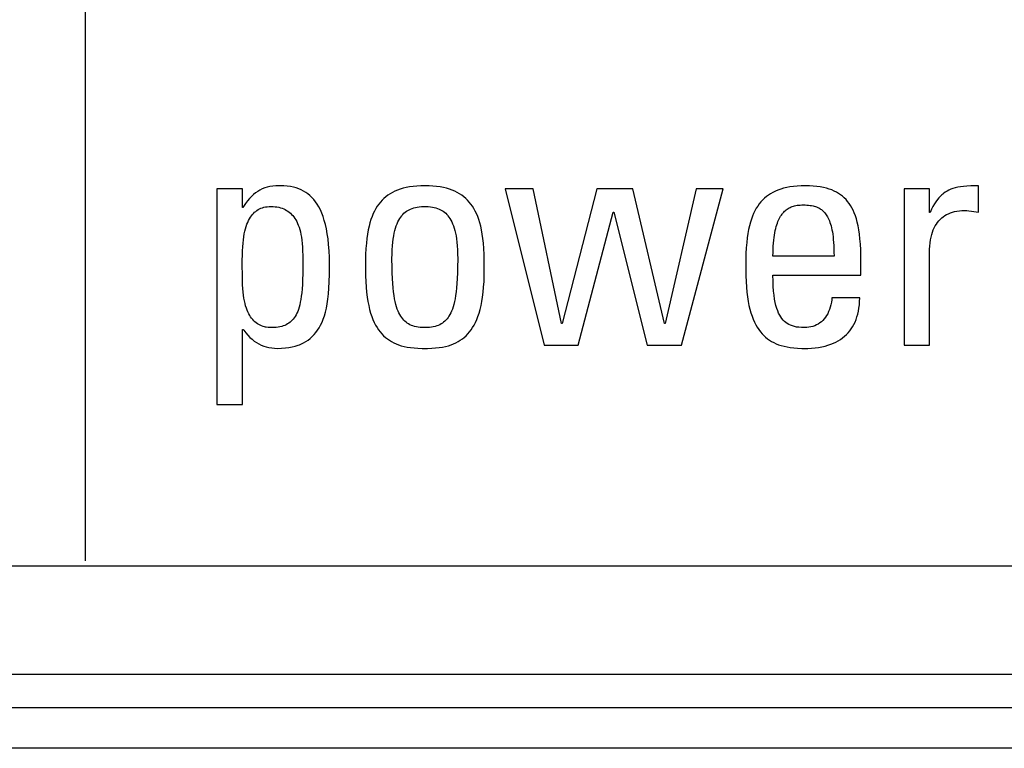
# Model space of a CAD drawing. Extents: x -837 to -216, y -123 to 601.
# Tile 7 of 136: x -574.63 to -567.35, y 153.55 to 158.94. Entities that reach past the tile are written whole.
import ezdxf

# ---------------------------------------------------------------- set-up
doc = ezdxf.new("R2010")
doc.units = 0
doc.header["$LTSCALE"] = 23.1
doc.layers.add('HEATSINK_AM_0', color=7, linetype='CONTINUOUS')

msp = doc.modelspace()

# ---------------------------------------------------------------- linework, layer by layer
at = {"layer": 'HEATSINK_AM_0', "color": 7}
for p, q in [((-574.1479, 154.9367), (-574.1479, 165.0159)), ((-572.8207, 157.6976), (-572.8387, 157.6905)), ((-572.8019, 157.7034), (-572.8207, 157.6976)), ((-572.7822, 157.7079), (-572.8019, 157.7034)), ((-572.7613, 157.7113), (-572.7822, 157.7079)), ((-572.7391, 157.7133), (-572.7613, 157.7113)), ((-572.7155, 157.714), (-572.7391, 157.7133)), ((-572.7078, 157.714), (-572.7155, 157.714)), ((-572.68, 157.713), (-572.7078, 157.714)), ((-572.6545, 157.7109), (-572.68, 157.713)), ((-572.6309, 157.7076), (-572.6545, 157.7109)), ((-572.6089, 157.7032), (-572.6309, 157.7076)), ((-572.5882, 157.6976), (-572.6089, 157.7032)), ((-572.5688, 157.691), (-572.5882, 157.6976)), ((-571.7959, 157.695), (-571.8175, 157.6886)), ((-571.773, 157.7006), (-571.7959, 157.695)), ((-571.7487, 157.7053), (-571.773, 157.7006)), ((-571.723, 157.709), (-571.7487, 157.7053)), ((-571.6956, 157.7117), (-571.723, 157.709)), ((-571.6665, 157.7134), (-571.6956, 157.7117)), ((-571.6356, 157.714), (-571.6665, 157.7134)), ((-571.6046, 157.7134), (-571.6356, 157.714)), ((-571.5756, 157.7117), (-571.6046, 157.7134)), ((-571.5482, 157.709), (-571.5756, 157.7117)), ((-571.5224, 157.7053), (-571.5482, 157.709)), ((-571.4981, 157.7006), (-571.5224, 157.7053)), ((-571.4752, 157.695), (-571.4981, 157.7006)), ((-571.4537, 157.6886), (-571.4752, 157.695)), ((-568.9803, 157.6952), (-569.0018, 157.6888)), ((-568.9575, 157.7007), (-568.9803, 157.6952)), ((-568.9333, 157.7054), (-568.9575, 157.7007)), ((-568.9076, 157.7091), (-568.9333, 157.7054)), ((-568.8804, 157.7118), (-568.9076, 157.7091)), ((-568.8514, 157.7134), (-568.8804, 157.7118)), ((-568.8207, 157.714), (-568.8514, 157.7134)), ((-568.7896, 157.7134), (-568.8207, 157.714)), ((-568.7608, 157.7118), (-568.7896, 157.7134)), ((-568.7339, 157.7092), (-568.7608, 157.7118)), ((-568.7089, 157.7056), (-568.7339, 157.7092)), ((-568.6855, 157.7011), (-568.7089, 157.7056)), ((-568.6637, 157.6958), (-568.6855, 157.7011)), ((-568.6433, 157.6897), (-568.6637, 157.6958)), ((-567.727, 157.6937), (-567.7425, 157.6881)), ((-567.7103, 157.6986), (-567.727, 157.6937)), ((-567.6922, 157.7029), (-567.7103, 157.6986)), ((-567.6722, 157.7064), (-567.6922, 157.7029)), ((-567.65, 157.7093), (-567.6722, 157.7064)), ((-567.6248, 157.7116), (-567.65, 157.7093)), ((-567.5957, 157.7131), (-567.6248, 157.7116)), ((-567.5606, 157.7139), (-567.5957, 157.7131)), ((-567.5389, 157.714), (-567.5606, 157.7139)), ((-567.5389, 157.519), (-567.5389, 157.714)), ((-572.9861, 157.691), (-573.1742, 157.691)), ((-573.1742, 157.691), (-573.1742, 156.0951)), ((-572.9861, 157.5535), (-572.9861, 157.691)), ((-572.9339, 157.6196), (-572.9485, 157.6021)), ((-572.9191, 157.6353), (-572.9339, 157.6196)), ((-572.9039, 157.6492), (-572.9191, 157.6353)), ((-572.8884, 157.6616), (-572.9039, 157.6492)), ((-572.8725, 157.6726), (-572.8884, 157.6616)), ((-572.8559, 157.6822), (-572.8725, 157.6726)), ((-572.8387, 157.6905), (-572.8559, 157.6822)), ((-572.5504, 157.6833), (-572.5688, 157.691)), ((-572.533, 157.6745), (-572.5504, 157.6833)), ((-572.5165, 157.6645), (-572.533, 157.6745)), ((-572.5007, 157.6533), (-572.5165, 157.6645)), ((-572.4856, 157.6409), (-572.5007, 157.6533)), ((-572.4713, 157.6272), (-572.4856, 157.6409)), ((-572.4575, 157.612), (-572.4713, 157.6272)), ((-571.938, 157.6203), (-571.9516, 157.6072)), ((-571.9236, 157.6325), (-571.938, 157.6203)), ((-571.9084, 157.6439), (-571.9236, 157.6325)), ((-571.8922, 157.6544), (-571.9084, 157.6439)), ((-571.8751, 157.6642), (-571.8922, 157.6544)), ((-571.857, 157.6731), (-571.8751, 157.6642)), ((-571.8378, 157.6813), (-571.857, 157.6731)), ((-571.8175, 157.6886), (-571.8378, 157.6813)), ((-571.4333, 157.6813), (-571.4537, 157.6886)), ((-571.4142, 157.6731), (-571.4333, 157.6813)), ((-571.396, 157.6642), (-571.4142, 157.6731)), ((-571.3789, 157.6544), (-571.396, 157.6642)), ((-571.3628, 157.6439), (-571.3789, 157.6544)), ((-571.3475, 157.6325), (-571.3628, 157.6439)), ((-571.3332, 157.6203), (-571.3475, 157.6325)), ((-571.3196, 157.6072), (-571.3332, 157.6203)), ((-570.8331, 157.691), (-571.0418, 157.691)), ((-571.0418, 157.691), (-570.7529, 156.533)), ((-570.6245, 156.6936), (-570.8331, 157.691)), ((-570.3631, 157.691), (-570.6199, 156.6936)), ((-570.0971, 157.691), (-570.3631, 157.691)), ((-569.8609, 156.6936), (-570.0971, 157.691)), ((-569.627, 157.691), (-569.8563, 156.6936)), ((-569.7371, 156.533), (-569.4275, 157.691)), ((-569.4275, 157.691), (-569.627, 157.691)), ((-569.1221, 157.6212), (-569.1357, 157.6083)), ((-569.1077, 157.6333), (-569.1221, 157.6212)), ((-569.0925, 157.6446), (-569.1077, 157.6333)), ((-569.0764, 157.655), (-569.0925, 157.6446)), ((-569.0593, 157.6647), (-569.0764, 157.655)), ((-569.0412, 157.6736), (-569.0593, 157.6647)), ((-569.0221, 157.6816), (-569.0412, 157.6736)), ((-569.0018, 157.6888), (-569.0221, 157.6816)), ((-568.6242, 157.6827), (-568.6433, 157.6897)), ((-568.6062, 157.675), (-568.6242, 157.6827)), ((-568.5894, 157.6665), (-568.6062, 157.675)), ((-568.5735, 157.6571), (-568.5894, 157.6665)), ((-568.5585, 157.647), (-568.5735, 157.6571)), ((-568.5513, 157.6416), (-568.5585, 157.647)), ((-568.5444, 157.636), (-568.5513, 157.6416)), ((-568.5311, 157.6242), (-568.5444, 157.636)), ((-568.5186, 157.6115), (-568.5311, 157.6242)), ((-567.9013, 157.691), (-568.0893, 157.691)), ((-568.0893, 157.691), (-568.0893, 156.533)), ((-567.9013, 157.5168), (-567.9013, 157.691)), ((-567.8315, 157.6246), (-567.8426, 157.6111)), ((-567.8201, 157.6368), (-567.8315, 157.6246)), ((-567.8084, 157.6478), (-567.8201, 157.6368)), ((-567.8024, 157.6529), (-567.8084, 157.6478)), ((-567.7963, 157.6577), (-567.8024, 157.6529)), ((-567.7838, 157.6666), (-567.7963, 157.6577)), ((-567.7708, 157.6746), (-567.7838, 157.6666)), ((-567.757, 157.6817), (-567.7708, 157.6746)), ((-567.7425, 157.6881), (-567.757, 157.6817)), ((-572.9815, 157.5535), (-572.9861, 157.5535)), ((-572.9773, 157.5604), (-572.9815, 157.5535)), ((-572.9629, 157.5824), (-572.9773, 157.5604)), ((-572.9485, 157.6021), (-572.9629, 157.5824)), ((-572.8588, 157.5425), (-572.8485, 157.5471)), ((-572.8485, 157.5471), (-572.8377, 157.551)), ((-572.8377, 157.551), (-572.8263, 157.5543)), ((-572.8263, 157.5543), (-572.8144, 157.5569)), ((-572.8144, 157.5569), (-572.8019, 157.5588)), ((-572.8019, 157.5588), (-572.7888, 157.5599)), ((-572.7888, 157.5599), (-572.7751, 157.5603)), ((-572.7751, 157.5603), (-572.7593, 157.5599)), ((-572.7593, 157.5599), (-572.7444, 157.5588)), ((-572.7444, 157.5588), (-572.7302, 157.5569)), ((-572.7302, 157.5569), (-572.7167, 157.5543)), ((-572.7167, 157.5543), (-572.7039, 157.5511)), ((-572.7039, 157.5511), (-572.6917, 157.5472)), ((-572.6917, 157.5472), (-572.6801, 157.5427)), ((-572.4444, 157.5954), (-572.4575, 157.612)), ((-572.432, 157.5771), (-572.4444, 157.5954)), ((-572.4201, 157.5572), (-572.432, 157.5771)), ((-572.409, 157.5354), (-572.4201, 157.5572)), ((-571.9878, 157.5623), (-571.9985, 157.5452)), ((-571.9765, 157.5782), (-571.9878, 157.5623)), ((-571.9644, 157.5932), (-571.9765, 157.5782)), ((-571.9516, 157.6072), (-571.9644, 157.5932)), ((-571.7413, 157.5418), (-571.7299, 157.5463)), ((-571.7299, 157.5463), (-571.7179, 157.5502)), ((-571.7179, 157.5502), (-571.705, 157.5535)), ((-571.705, 157.5535), (-571.6913, 157.5561)), ((-571.6913, 157.5561), (-571.6766, 157.5582)), ((-571.6766, 157.5582), (-571.6608, 157.5595)), ((-571.6608, 157.5595), (-571.6436, 157.5602)), ((-571.6436, 157.5602), (-571.6356, 157.5603)), ((-571.6356, 157.5603), (-571.6276, 157.5602)), ((-571.6276, 157.5602), (-571.6104, 157.5595)), ((-571.6104, 157.5595), (-571.5946, 157.5582)), ((-571.5946, 157.5582), (-571.5799, 157.5561)), ((-571.5799, 157.5561), (-571.5662, 157.5535)), ((-571.5662, 157.5535), (-571.5533, 157.5502)), ((-571.5533, 157.5502), (-571.5413, 157.5463)), ((-571.5413, 157.5463), (-571.5299, 157.5418)), ((-571.3068, 157.5932), (-571.3196, 157.6072)), ((-571.2947, 157.5782), (-571.3068, 157.5932)), ((-571.2833, 157.5623), (-571.2947, 157.5782)), ((-571.2726, 157.5452), (-571.2833, 157.5623)), ((-569.1826, 157.547), (-569.1927, 157.529)), ((-569.1719, 157.5639), (-569.1826, 157.547)), ((-569.1605, 157.5796), (-569.1719, 157.5639)), ((-569.1485, 157.5944), (-569.1605, 157.5796)), ((-569.1357, 157.6083), (-569.1485, 157.5944)), ((-568.954, 157.5415), (-568.947, 157.546)), ((-568.947, 157.546), (-568.9397, 157.5502)), ((-568.9397, 157.5502), (-568.9322, 157.554)), ((-568.9322, 157.554), (-568.9243, 157.5574)), ((-568.9243, 157.5574), (-568.9161, 157.5605)), ((-568.9161, 157.5605), (-568.9076, 157.5632)), ((-568.9076, 157.5632), (-568.8986, 157.5656)), ((-568.8986, 157.5656), (-568.8892, 157.5676)), ((-568.8892, 157.5676), (-568.8793, 157.5692)), ((-568.8793, 157.5692), (-568.8689, 157.5704)), ((-568.8689, 157.5704), (-568.8578, 157.5713)), ((-568.8578, 157.5713), (-568.8459, 157.5717)), ((-568.8459, 157.5717), (-568.839, 157.5718)), ((-568.839, 157.5718), (-568.8373, 157.5718)), ((-568.8373, 157.5718), (-568.8217, 157.5716)), ((-568.8217, 157.5716), (-568.8078, 157.5709)), ((-568.8078, 157.5709), (-568.7952, 157.57)), ((-568.7952, 157.57), (-568.7836, 157.5686)), ((-568.7836, 157.5686), (-568.7728, 157.567)), ((-568.7728, 157.567), (-568.7628, 157.565)), ((-568.7628, 157.565), (-568.7534, 157.5627)), ((-568.7534, 157.5627), (-568.7446, 157.56)), ((-568.7446, 157.56), (-568.7362, 157.5571)), ((-568.7362, 157.5571), (-568.7283, 157.5538)), ((-568.7283, 157.5538), (-568.7207, 157.5501)), ((-568.7207, 157.5501), (-568.7135, 157.5462)), ((-568.7135, 157.5462), (-568.7066, 157.5418)), ((-568.5068, 157.5978), (-568.5186, 157.6115)), ((-568.4956, 157.5831), (-568.5068, 157.5978)), ((-568.4852, 157.5673), (-568.4956, 157.5831)), ((-568.4753, 157.5504), (-568.4852, 157.5673)), ((-568.4661, 157.5321), (-568.4753, 157.5504)), ((-567.8751, 157.5608), (-567.8858, 157.5401)), ((-567.8643, 157.5794), (-567.8751, 157.5608)), ((-567.8535, 157.5961), (-567.8643, 157.5794)), ((-567.8426, 157.6111), (-567.8535, 157.5961)), ((-572.9337, 157.4689), (-572.9268, 157.4803)), ((-572.9268, 157.4803), (-572.9195, 157.4908)), ((-572.9195, 157.4908), (-572.9119, 157.5004)), ((-572.9119, 157.5004), (-572.904, 157.5092)), ((-572.904, 157.5092), (-572.8957, 157.5173)), ((-572.8957, 157.5173), (-572.8871, 157.5246)), ((-572.8871, 157.5246), (-572.8781, 157.5313)), ((-572.8781, 157.5313), (-572.8686, 157.5372)), ((-572.8686, 157.5372), (-572.8588, 157.5425)), ((-572.6801, 157.5427), (-572.6691, 157.5375)), ((-572.6691, 157.5375), (-572.6586, 157.5317)), ((-572.6586, 157.5317), (-572.6486, 157.5253)), ((-572.6486, 157.5253), (-572.6391, 157.5183)), ((-572.6391, 157.5183), (-572.63, 157.5106)), ((-572.63, 157.5106), (-572.6214, 157.5022)), ((-572.6214, 157.5022), (-572.6131, 157.4931)), ((-572.6131, 157.4931), (-572.6053, 157.4833)), ((-572.6053, 157.4833), (-572.5979, 157.4727)), ((-572.3985, 157.5117), (-572.409, 157.5354)), ((-572.3887, 157.4859), (-572.3985, 157.5117)), ((-572.3797, 157.4578), (-572.3887, 157.4859)), ((-572.0267, 157.4867), (-572.0347, 157.4644)), ((-572.018, 157.5076), (-572.0267, 157.4867)), ((-572.0086, 157.527), (-572.018, 157.5076)), ((-571.9985, 157.5452), (-572.0086, 157.527)), ((-571.8216, 157.4714), (-571.8143, 157.4823)), ((-571.8143, 157.4823), (-571.8066, 157.4924)), ((-571.8066, 157.4924), (-571.8026, 157.4971)), ((-571.8026, 157.4971), (-571.7985, 157.5016)), ((-571.7985, 157.5016), (-571.7901, 157.51)), ((-571.7901, 157.51), (-571.7813, 157.5177)), ((-571.7813, 157.5177), (-571.772, 157.5247)), ((-571.772, 157.5247), (-571.7623, 157.531)), ((-571.7623, 157.531), (-571.7521, 157.5367)), ((-571.7521, 157.5367), (-571.7413, 157.5418)), ((-571.5299, 157.5418), (-571.5191, 157.5368)), ((-571.5191, 157.5368), (-571.5089, 157.5311)), ((-571.5089, 157.5311), (-571.4992, 157.5247)), ((-571.4992, 157.5247), (-571.4899, 157.5177)), ((-571.4899, 157.5177), (-571.4811, 157.51)), ((-571.4811, 157.51), (-571.4727, 157.5016)), ((-571.4727, 157.5016), (-571.4686, 157.4971)), ((-571.4686, 157.4971), (-571.4646, 157.4924)), ((-571.4646, 157.4924), (-571.457, 157.4823)), ((-571.457, 157.4823), (-571.4497, 157.4714)), ((-571.2626, 157.527), (-571.2726, 157.5452)), ((-571.2532, 157.5075), (-571.2626, 157.527)), ((-571.2445, 157.4867), (-571.2532, 157.5075)), ((-571.2364, 157.4643), (-571.2445, 157.4867)), ((-570.5007, 156.533), (-570.2415, 157.519)), ((-570.2415, 157.519), (-570.237, 157.519)), ((-570.237, 157.519), (-569.9893, 156.533)), ((-569.2109, 157.4892), (-569.219, 157.4672)), ((-569.2021, 157.5098), (-569.2109, 157.4892)), ((-569.1927, 157.529), (-569.2021, 157.5098)), ((-569.0127, 157.4701), (-569.0077, 157.4797)), ((-569.0077, 157.4797), (-569.0025, 157.4887)), ((-569.0025, 157.4887), (-568.9971, 157.4971)), ((-568.9971, 157.4971), (-568.9915, 157.5049)), ((-568.9915, 157.5049), (-568.9887, 157.5086)), ((-568.9887, 157.5086), (-568.9858, 157.5122)), ((-568.9858, 157.5122), (-568.9798, 157.519)), ((-568.9798, 157.519), (-568.9737, 157.5253)), ((-568.9737, 157.5253), (-568.9673, 157.5311)), ((-568.9673, 157.5311), (-568.9608, 157.5365)), ((-568.9608, 157.5365), (-568.954, 157.5415)), ((-568.7066, 157.5418), (-568.6999, 157.5371)), ((-568.6999, 157.5371), (-568.6935, 157.532)), ((-568.6935, 157.532), (-568.6874, 157.5265)), ((-568.6874, 157.5265), (-568.6815, 157.5206)), ((-568.6815, 157.5206), (-568.6758, 157.5142)), ((-568.6758, 157.5142), (-568.6703, 157.5073)), ((-568.6703, 157.5073), (-568.665, 157.4999)), ((-568.665, 157.4999), (-568.6599, 157.4919)), ((-568.6599, 157.4919), (-568.655, 157.4834)), ((-568.655, 157.4834), (-568.6502, 157.4742)), ((-568.6502, 157.4742), (-568.6457, 157.4643)), ((-568.4575, 157.5124), (-568.4661, 157.5321)), ((-568.4495, 157.4912), (-568.4575, 157.5124)), ((-568.4421, 157.4682), (-568.4495, 157.4912)), ((-567.8967, 157.5168), (-567.9013, 157.5168)), ((-567.8858, 157.5401), (-567.8967, 157.5168)), ((-567.8214, 157.4654), (-567.8106, 157.4754)), ((-567.8106, 157.4754), (-567.7992, 157.4846)), ((-567.7992, 157.4846), (-567.7871, 157.4929)), ((-567.7871, 157.4929), (-567.7742, 157.5005)), ((-567.7742, 157.5005), (-567.7606, 157.5072)), ((-567.7606, 157.5072), (-567.7462, 157.5132)), ((-567.7462, 157.5132), (-567.7387, 157.5158)), ((-567.7387, 157.5158), (-567.7309, 157.5183)), ((-567.7309, 157.5183), (-567.7147, 157.5226)), ((-567.7147, 157.5226), (-567.6976, 157.526)), ((-567.6976, 157.526), (-567.6794, 157.5285)), ((-567.6794, 157.5285), (-567.6602, 157.53)), ((-567.6602, 157.53), (-567.6399, 157.5305)), ((-567.6399, 157.5305), (-567.625, 157.53)), ((-567.625, 157.53), (-567.6089, 157.5285)), ((-567.6089, 157.5285), (-567.5894, 157.5259)), ((-567.5894, 157.5259), (-567.5389, 157.519)), ((-572.9628, 157.3961), (-572.9577, 157.4131)), ((-572.9577, 157.4131), (-572.9523, 157.4287)), ((-572.9523, 157.4287), (-572.9464, 157.4432)), ((-572.9464, 157.4432), (-572.9402, 157.4566)), ((-572.9402, 157.4566), (-572.9337, 157.4689)), ((-572.5979, 157.4727), (-572.5908, 157.4613)), ((-572.5908, 157.4613), (-572.5842, 157.449)), ((-572.5842, 157.449), (-572.578, 157.4357)), ((-572.578, 157.4357), (-572.5721, 157.4215)), ((-572.5721, 157.4215), (-572.5667, 157.4062)), ((-572.5667, 157.4062), (-572.5617, 157.3897)), ((-572.3714, 157.4274), (-572.3797, 157.4578)), ((-572.3641, 157.3944), (-572.3714, 157.4274)), ((-572.0489, 157.4146), (-572.0549, 157.3868)), ((-572.0421, 157.4404), (-572.0489, 157.4146)), ((-572.0347, 157.4644), (-572.0421, 157.4404)), ((-571.8576, 157.383), (-571.8526, 157.4009)), ((-571.8526, 157.4009), (-571.8471, 157.4174)), ((-571.8471, 157.4174), (-571.8413, 157.4326)), ((-571.8413, 157.4326), (-571.8351, 157.4466)), ((-571.8351, 157.4466), (-571.8285, 157.4595)), ((-571.8285, 157.4595), (-571.8216, 157.4714)), ((-571.4497, 157.4714), (-571.4427, 157.4595)), ((-571.4427, 157.4595), (-571.4361, 157.4466)), ((-571.4361, 157.4466), (-571.4299, 157.4326)), ((-571.4299, 157.4326), (-571.4241, 157.4174)), ((-571.4241, 157.4174), (-571.4187, 157.4009)), ((-571.4187, 157.4009), (-571.4137, 157.383)), ((-571.229, 157.4404), (-571.2364, 157.4643)), ((-571.2223, 157.4146), (-571.229, 157.4404)), ((-571.2162, 157.3867), (-571.2223, 157.4146)), ((-569.2332, 157.4181), (-569.2393, 157.3908)), ((-569.2264, 157.4436), (-569.2332, 157.4181)), ((-569.219, 157.4672), (-569.2264, 157.4436)), ((-569.0384, 157.397), (-569.0347, 157.4113)), ((-569.0347, 157.4113), (-569.0307, 157.4246)), ((-569.0307, 157.4246), (-569.0265, 157.4371)), ((-569.0265, 157.4371), (-569.0221, 157.4489)), ((-569.0221, 157.4489), (-569.0175, 157.4598)), ((-569.0175, 157.4598), (-569.0127, 157.4701)), ((-568.6457, 157.4643), (-568.6414, 157.4538)), ((-568.6414, 157.4538), (-568.6372, 157.4424)), ((-568.6372, 157.4424), (-568.6333, 157.4302)), ((-568.6333, 157.4302), (-568.6296, 157.4171)), ((-568.6296, 157.4171), (-568.6261, 157.4031)), ((-568.6261, 157.4031), (-568.6228, 157.3881)), ((-568.4353, 157.4433), (-568.4421, 157.4682)), ((-568.4292, 157.4163), (-568.4353, 157.4433)), ((-568.4237, 157.387), (-568.4292, 157.4163)), ((-567.8726, 157.3866), (-567.8657, 157.4022)), ((-567.8657, 157.4022), (-567.8581, 157.4168)), ((-567.8581, 157.4168), (-567.8498, 157.4303)), ((-567.8498, 157.4303), (-567.841, 157.4429)), ((-567.841, 157.4429), (-567.8315, 157.4546)), ((-567.8315, 157.4546), (-567.8214, 157.4654)), ((-572.9786, 157.3139), (-572.9753, 157.3369)), ((-572.9753, 157.3369), (-572.9716, 157.3582)), ((-572.9716, 157.3582), (-572.9674, 157.3779)), ((-572.9674, 157.3779), (-572.9628, 157.3961)), ((-572.5617, 157.3897), (-572.5571, 157.3721)), ((-572.5571, 157.3721), (-572.553, 157.353)), ((-572.553, 157.353), (-572.5494, 157.3325)), ((-572.5494, 157.3325), (-572.5463, 157.3104)), ((-572.3576, 157.3586), (-572.3641, 157.3944)), ((-572.3521, 157.3199), (-572.3576, 157.3586)), ((-572.0602, 157.3567), (-572.0648, 157.324)), ((-572.0549, 157.3868), (-572.0602, 157.3567)), ((-571.8698, 157.3198), (-571.8662, 157.3426)), ((-571.8662, 157.3426), (-571.8621, 157.3636)), ((-571.8621, 157.3636), (-571.8576, 157.383)), ((-571.4137, 157.383), (-571.4091, 157.3636)), ((-571.4091, 157.3636), (-571.405, 157.3426)), ((-571.405, 157.3426), (-571.4014, 157.3199)), ((-571.2109, 157.3566), (-571.2162, 157.3867)), ((-571.2063, 157.3239), (-571.2109, 157.3566)), ((-569.2493, 157.329), (-569.2533, 157.294)), ((-569.2447, 157.3612), (-569.2493, 157.329)), ((-569.2393, 157.3908), (-569.2447, 157.3612)), ((-569.053, 157.3106), (-569.0507, 157.3301)), ((-569.0507, 157.3301), (-569.0481, 157.3484)), ((-569.0481, 157.3484), (-569.0451, 157.3657)), ((-569.0451, 157.3657), (-569.0419, 157.3818)), ((-569.0419, 157.3818), (-569.0384, 157.397)), ((-568.6228, 157.3881), (-568.6198, 157.3719)), ((-568.6198, 157.3719), (-568.6171, 157.3546)), ((-568.6171, 157.3546), (-568.6147, 157.336)), ((-568.6147, 157.336), (-568.6125, 157.3161)), ((-568.419, 157.3551), (-568.4237, 157.387)), ((-568.4151, 157.3201), (-568.419, 157.3551)), ((-567.8935, 157.3126), (-567.8894, 157.3329)), ((-567.8894, 157.3329), (-567.8845, 157.352)), ((-567.8845, 157.352), (-567.8789, 157.3699)), ((-567.8789, 157.3699), (-567.8726, 157.3866)), ((-572.985, 157.2322), (-572.9834, 157.2619)), ((-572.9834, 157.2619), (-572.9813, 157.2889)), ((-572.9813, 157.2889), (-572.9786, 157.3139)), ((-572.5463, 157.3104), (-572.5438, 157.2863)), ((-572.5438, 157.2863), (-572.5417, 157.2602)), ((-572.5417, 157.2602), (-572.5402, 157.2313)), ((-572.3477, 157.278), (-572.3521, 157.3199)), ((-572.3444, 157.2328), (-572.3477, 157.278)), ((-572.0686, 157.2883), (-572.0717, 157.249)), ((-572.0648, 157.324), (-572.0686, 157.2883)), ((-571.8771, 157.2398), (-571.8753, 157.2686)), ((-571.8753, 157.2686), (-571.8729, 157.2952)), ((-571.8729, 157.2952), (-571.8698, 157.3198)), ((-571.4014, 157.3199), (-571.3984, 157.2952)), ((-571.3984, 157.2952), (-571.3959, 157.2686)), ((-571.3959, 157.2686), (-571.3941, 157.2398)), ((-571.2025, 157.2882), (-571.2063, 157.3239)), ((-571.1995, 157.2489), (-571.2025, 157.2882)), ((-569.2564, 157.2555), (-569.2588, 157.2128)), ((-569.2533, 157.294), (-569.2564, 157.2555)), ((-569.0579, 157.2445), (-569.0566, 157.2679)), ((-569.0566, 157.2679), (-569.055, 157.2899)), ((-569.055, 157.2899), (-569.053, 157.3106)), ((-568.6125, 157.3161), (-568.6108, 157.2948)), ((-568.6108, 157.2948), (-568.6093, 157.272)), ((-568.6093, 157.272), (-568.6082, 157.2476)), ((-568.4119, 157.2818), (-568.4151, 157.3201)), ((-568.4096, 157.2396), (-568.4119, 157.2818)), ((-567.9007, 157.2436), (-567.8992, 157.268)), ((-567.8992, 157.268), (-567.8968, 157.2909)), ((-567.8968, 157.2909), (-567.8935, 157.3126)), ((-572.9865, 157.1622), (-572.9861, 157.1994)), ((-572.9861, 157.1994), (-572.985, 157.2322)), ((-572.5402, 157.2313), (-572.5393, 157.1989)), ((-572.5393, 157.1989), (-572.5389, 157.1606)), ((-572.3424, 157.184), (-572.3444, 157.2328)), ((-572.3417, 157.1315), (-572.3424, 157.184)), ((-572.0739, 157.2052), (-572.0753, 157.1556)), ((-572.0717, 157.249), (-572.0739, 157.2052)), ((-571.8787, 157.1751), (-571.8783, 157.2087)), ((-571.8783, 157.2087), (-571.8771, 157.2398)), ((-571.3941, 157.2398), (-571.3929, 157.2087)), ((-571.3929, 157.2087), (-571.3926, 157.1751)), ((-571.1972, 157.2052), (-571.1995, 157.2489)), ((-571.1959, 157.1556), (-571.1972, 157.2052)), ((-569.2588, 157.2128), (-569.2603, 157.1646)), ((-569.0592, 157.1934), (-569.0587, 157.2197)), ((-568.6074, 157.1934), (-569.0592, 157.1934)), ((-569.0587, 157.2197), (-569.0579, 157.2445)), ((-568.6082, 157.2476), (-568.6076, 157.2214)), ((-568.6076, 157.2214), (-568.6074, 157.1934)), ((-568.4082, 157.1928), (-568.4096, 157.2396)), ((-568.4079, 157.1499), (-568.4082, 157.1928)), ((-567.9013, 157.2179), (-567.9007, 157.2436)), ((-567.9013, 156.533), (-567.9013, 157.2179)), ((-572.9864, 157.1171), (-572.9865, 157.1622)), ((-572.9861, 157.0627), (-572.9864, 157.1171)), ((-572.5389, 157.1118), (-572.5394, 157.0618)), ((-572.5389, 157.1606), (-572.5389, 157.1118)), ((-572.3421, 157.0584), (-572.3417, 157.1278)), ((-572.3417, 157.1278), (-572.3417, 157.1315)), ((-572.0753, 157.1556), (-572.0758, 157.0975)), ((-571.8787, 157.1679), (-571.8787, 157.1751)), ((-571.8782, 157.1151), (-571.8787, 157.1679)), ((-571.8771, 157.0687), (-571.8782, 157.1151)), ((-571.393, 157.1153), (-571.3941, 157.0689)), ((-571.3926, 157.1682), (-571.393, 157.1153)), ((-571.3926, 157.1751), (-571.3926, 157.1682)), ((-571.1954, 157.0975), (-571.1959, 157.1556)), ((-569.2609, 157.1086), (-569.261, 157.0948)), ((-569.2603, 157.1646), (-569.2609, 157.1086)), ((-568.4079, 157.0513), (-568.4079, 157.1499)), ((-572.986, 157.0448), (-572.9861, 157.0627)), ((-572.9855, 157.0107), (-572.986, 157.0448)), ((-572.5394, 157.0618), (-572.5405, 157.0195)), ((-572.3434, 157.0031), (-572.3421, 157.0584)), ((-572.0758, 157.0975), (-572.0758, 157.0948)), ((-572.0758, 157.0948), (-572.0752, 157.0478)), ((-572.0752, 157.0478), (-572.0735, 157.0041)), ((-571.8754, 157.0277), (-571.8771, 157.0687)), ((-571.3941, 157.0689), (-571.3958, 157.0278)), ((-571.1976, 157.0041), (-571.1959, 157.0479)), ((-571.1959, 157.0479), (-571.1954, 157.0948)), ((-571.1954, 157.0948), (-571.1954, 157.0975)), ((-569.261, 157.0948), (-569.2604, 157.0481)), ((-569.2604, 157.0481), (-569.2587, 157.0045)), ((-569.0592, 157.0513), (-568.4079, 157.0513)), ((-569.0586, 157.0083), (-569.0592, 157.0513)), ((-572.9844, 156.9804), (-572.9855, 157.0107)), ((-572.9828, 156.9528), (-572.9844, 156.9804)), ((-572.5422, 156.9827), (-572.5443, 156.9503)), ((-572.5405, 157.0195), (-572.5422, 156.9827)), ((-572.3456, 156.9554), (-572.3434, 157.0031)), ((-572.0735, 157.0041), (-572.0708, 156.9633)), ((-572.0708, 156.9633), (-572.0672, 156.9253)), ((-571.8731, 156.991), (-571.8754, 157.0277)), ((-571.8704, 156.9582), (-571.8731, 156.991)), ((-571.3981, 156.9912), (-571.4008, 156.9583)), ((-571.3958, 157.0278), (-571.3981, 156.9912)), ((-571.2039, 156.9253), (-571.2003, 156.9633)), ((-571.2003, 156.9633), (-571.1976, 157.0041)), ((-569.2587, 157.0045), (-569.2561, 156.9639)), ((-569.2561, 156.9639), (-569.2525, 156.9261)), ((-569.057, 156.9695), (-569.0586, 157.0083)), ((-569.0545, 156.9346), (-569.057, 156.9695)), ((-572.9806, 156.9274), (-572.9828, 156.9528)), ((-572.9778, 156.9039), (-572.9806, 156.9274)), ((-572.9745, 156.882), (-572.9778, 156.9039)), ((-572.55, 156.8956), (-572.5535, 156.8723)), ((-572.547, 156.9214), (-572.55, 156.8956)), ((-572.5443, 156.9503), (-572.547, 156.9214)), ((-572.3531, 156.8749), (-572.3489, 156.9131)), ((-572.3489, 156.9131), (-572.3456, 156.9554)), ((-572.0672, 156.9253), (-572.0626, 156.8899)), ((-571.8672, 156.9287), (-571.8704, 156.9582)), ((-571.8635, 156.902), (-571.8672, 156.9287)), ((-571.8594, 156.8779), (-571.8635, 156.902)), ((-571.4077, 156.9021), (-571.4118, 156.878)), ((-571.404, 156.9288), (-571.4077, 156.9021)), ((-571.4008, 156.9583), (-571.404, 156.9288)), ((-571.2138, 156.857), (-571.2085, 156.8899)), ((-571.2085, 156.8899), (-571.2039, 156.9253)), ((-569.2525, 156.9261), (-569.248, 156.8909)), ((-569.248, 156.8909), (-569.2427, 156.8581)), ((-569.0512, 156.9032), (-569.0545, 156.9346)), ((-569.047, 156.8749), (-569.0512, 156.9032)), ((-572.9707, 156.8617), (-572.9745, 156.882)), ((-572.9664, 156.8427), (-572.9707, 156.8617)), ((-572.9617, 156.8251), (-572.9664, 156.8427)), ((-572.9565, 156.8088), (-572.9617, 156.8251)), ((-572.5618, 156.8321), (-572.5664, 156.8146)), ((-572.5575, 156.8512), (-572.5618, 156.8321)), ((-572.5535, 156.8723), (-572.5575, 156.8512)), ((-572.3642, 156.8082), (-572.3582, 156.8401)), ((-572.3582, 156.8401), (-572.3531, 156.8749)), ((-572.0626, 156.8899), (-572.0573, 156.857)), ((-572.0573, 156.857), (-572.0511, 156.8264)), ((-572.0511, 156.8264), (-572.0443, 156.7979)), ((-571.855, 156.856), (-571.8594, 156.8779)), ((-571.8502, 156.8361), (-571.855, 156.856)), ((-571.845, 156.818), (-571.8502, 156.8361)), ((-571.8395, 156.8014), (-571.845, 156.818)), ((-571.4262, 156.818), (-571.4317, 156.8015)), ((-571.421, 156.8361), (-571.4262, 156.818)), ((-571.4162, 156.8561), (-571.421, 156.8361)), ((-571.4118, 156.878), (-571.4162, 156.8561)), ((-571.2269, 156.798), (-571.22, 156.8264)), ((-571.22, 156.8264), (-571.2138, 156.857)), ((-569.2427, 156.8581), (-569.2366, 156.8276)), ((-569.2366, 156.8276), (-569.2298, 156.7992)), ((-569.0422, 156.8495), (-569.047, 156.8749)), ((-569.0368, 156.8266), (-569.0422, 156.8495)), ((-569.0308, 156.806), (-569.0368, 156.8266)), ((-568.6305, 156.8328), (-568.6351, 156.815)), ((-568.627, 156.8514), (-568.6305, 156.8328)), ((-568.6245, 156.8707), (-568.627, 156.8514)), ((-568.6235, 156.8839), (-568.6245, 156.8707)), ((-568.4171, 156.8839), (-568.6235, 156.8839)), ((-568.4228, 156.8083), (-568.4198, 156.8323)), ((-568.4198, 156.8323), (-568.4179, 156.8575)), ((-568.4179, 156.8575), (-568.4171, 156.8839)), ((-572.9509, 156.7936), (-572.9565, 156.8088)), ((-572.9449, 156.7795), (-572.9509, 156.7936)), ((-572.9386, 156.7664), (-572.9449, 156.7795)), ((-572.9318, 156.7543), (-572.9386, 156.7664)), ((-572.9247, 156.7431), (-572.9318, 156.7543)), ((-572.5951, 156.7473), (-572.6019, 156.737)), ((-572.5887, 156.7585), (-572.5951, 156.7473)), ((-572.5826, 156.7708), (-572.5887, 156.7585)), ((-572.5768, 156.7841), (-572.5826, 156.7708)), ((-572.5715, 156.7987), (-572.5768, 156.7841)), ((-572.5664, 156.8146), (-572.5715, 156.7987)), ((-572.3874, 156.7268), (-572.3788, 156.7518)), ((-572.3788, 156.7518), (-572.3711, 156.7789)), ((-572.3711, 156.7789), (-572.3642, 156.8082)), ((-572.0443, 156.7979), (-572.0367, 156.7715)), ((-572.0367, 156.7715), (-572.0285, 156.7469)), ((-572.0285, 156.7469), (-572.0196, 156.724)), ((-571.8337, 156.7863), (-571.8395, 156.8014)), ((-571.8275, 156.7725), (-571.8337, 156.7863)), ((-571.8211, 156.7599), (-571.8275, 156.7725)), ((-571.8143, 156.7484), (-571.8211, 156.7599)), ((-571.8071, 156.7378), (-571.8143, 156.7484)), ((-571.4569, 156.7484), (-571.4641, 156.7378)), ((-571.4501, 156.7599), (-571.4569, 156.7484)), ((-571.4437, 156.7726), (-571.4501, 156.7599)), ((-571.4375, 156.7864), (-571.4437, 156.7726)), ((-571.4317, 156.8015), (-571.4375, 156.7864)), ((-571.2515, 156.724), (-571.2427, 156.7469)), ((-571.2427, 156.7469), (-571.2344, 156.7715)), ((-571.2344, 156.7715), (-571.2269, 156.798)), ((-569.2298, 156.7992), (-569.2223, 156.7728)), ((-569.2223, 156.7728), (-569.2141, 156.7482)), ((-569.2141, 156.7482), (-569.2053, 156.7254)), ((-569.0242, 156.7875), (-569.0308, 156.806)), ((-569.0171, 156.7708), (-569.0242, 156.7875)), ((-569.0095, 156.7559), (-569.0171, 156.7708)), ((-569.0014, 156.7424), (-569.0095, 156.7559)), ((-568.6622, 156.753), (-568.671, 156.74)), ((-568.6542, 156.767), (-568.6622, 156.753)), ((-568.647, 156.782), (-568.6542, 156.767)), ((-568.6406, 156.798), (-568.647, 156.782)), ((-568.6351, 156.815), (-568.6406, 156.798)), ((-568.4375, 156.7433), (-568.4317, 156.7639)), ((-568.4317, 156.7639), (-568.4267, 156.7856)), ((-568.4267, 156.7856), (-568.4228, 156.8083)), ((-572.9173, 156.7328), (-572.9247, 156.7431)), ((-572.9095, 156.7233), (-572.9173, 156.7328)), ((-572.9013, 156.7146), (-572.9095, 156.7233)), ((-572.8928, 156.7066), (-572.9013, 156.7146)), ((-572.8839, 156.6993), (-572.8928, 156.7066)), ((-572.8746, 156.6927), (-572.8839, 156.6993)), ((-572.8648, 156.6868), (-572.8746, 156.6927)), ((-572.8547, 156.6815), (-572.8648, 156.6868)), ((-572.844, 156.6769), (-572.8547, 156.6815)), ((-572.8329, 156.673), (-572.844, 156.6769)), ((-572.8211, 156.6697), (-572.8329, 156.673)), ((-572.695, 156.6725), (-572.7077, 156.6694)), ((-572.6831, 156.6762), (-572.695, 156.6725)), ((-572.6719, 156.6805), (-572.6831, 156.6762)), ((-572.6613, 156.6853), (-572.6719, 156.6805)), ((-572.6513, 156.6908), (-572.6613, 156.6853)), ((-572.6465, 156.6938), (-572.6513, 156.6908)), ((-572.6419, 156.6969), (-572.6465, 156.6938)), ((-572.633, 156.7035), (-572.6419, 156.6969)), ((-572.6246, 156.7108), (-572.633, 156.7035)), ((-572.6166, 156.7188), (-572.6246, 156.7108)), ((-572.609, 156.7275), (-572.6166, 156.7188)), ((-572.6019, 156.737), (-572.609, 156.7275)), ((-572.4177, 156.6626), (-572.4068, 156.6824)), ((-572.4068, 156.6824), (-572.3967, 156.7037)), ((-572.3967, 156.7037), (-572.3874, 156.7268)), ((-572.0196, 156.724), (-572.0101, 156.7028)), ((-572.0101, 156.7028), (-572.0001, 156.6831)), ((-572.0001, 156.6831), (-571.9894, 156.6648)), ((-571.7996, 156.7281), (-571.8071, 156.7378)), ((-571.7918, 156.7192), (-571.7996, 156.7281)), ((-571.7835, 156.7111), (-571.7918, 156.7192)), ((-571.7748, 156.7037), (-571.7835, 156.7111)), ((-571.7656, 156.6969), (-571.7748, 156.7037)), ((-571.756, 156.6908), (-571.7656, 156.6969)), ((-571.7458, 156.6853), (-571.756, 156.6908)), ((-571.735, 156.6805), (-571.7458, 156.6853)), ((-571.7235, 156.6762), (-571.735, 156.6805)), ((-571.7113, 156.6725), (-571.7235, 156.6762)), ((-571.6982, 156.6694), (-571.7113, 156.6725)), ((-571.5599, 156.6725), (-571.5729, 156.6694)), ((-571.5477, 156.6762), (-571.5599, 156.6725)), ((-571.5362, 156.6805), (-571.5477, 156.6762)), ((-571.5254, 156.6853), (-571.5362, 156.6805)), ((-571.5152, 156.6908), (-571.5254, 156.6853)), ((-571.5055, 156.6969), (-571.5152, 156.6908)), ((-571.4964, 156.7037), (-571.5055, 156.6969)), ((-571.4877, 156.7111), (-571.4964, 156.7037)), ((-571.4794, 156.7192), (-571.4877, 156.7111)), ((-571.4716, 156.7281), (-571.4794, 156.7192)), ((-571.4641, 156.7378), (-571.4716, 156.7281)), ((-571.2817, 156.6648), (-571.271, 156.6831)), ((-571.271, 156.6831), (-571.261, 156.7028)), ((-571.261, 156.7028), (-571.2515, 156.724)), ((-570.6199, 156.6936), (-570.6245, 156.6936)), ((-569.8563, 156.6936), (-569.8609, 156.6936)), ((-569.2053, 156.7254), (-569.1959, 156.7042)), ((-569.1959, 156.7042), (-569.186, 156.6845)), ((-569.186, 156.6845), (-569.1754, 156.6662)), ((-568.9928, 156.7303), (-569.0014, 156.7424)), ((-568.9837, 156.7195), (-568.9928, 156.7303)), ((-568.974, 156.7097), (-568.9837, 156.7195)), ((-568.9637, 156.7011), (-568.974, 156.7097)), ((-568.9529, 156.6935), (-568.9637, 156.7011)), ((-568.9413, 156.6867), (-568.9529, 156.6935)), ((-568.9288, 156.6809), (-568.9413, 156.6867)), ((-568.9155, 156.6759), (-568.9288, 156.6809)), ((-568.901, 156.6717), (-568.9155, 156.6759)), ((-568.8852, 156.6683), (-568.901, 156.6717)), ((-568.7637, 156.6727), (-568.778, 156.6688)), ((-568.7499, 156.6776), (-568.7637, 156.6727)), ((-568.7368, 156.6835), (-568.7499, 156.6776)), ((-568.7243, 156.6904), (-568.7368, 156.6835)), ((-568.7124, 156.6983), (-568.7243, 156.6904)), ((-568.7011, 156.7072), (-568.7124, 156.6983)), ((-568.6905, 156.7171), (-568.7011, 156.7072)), ((-568.6804, 156.728), (-568.6905, 156.7171)), ((-568.671, 156.74), (-568.6804, 156.728)), ((-568.4699, 156.6708), (-568.4605, 156.6875)), ((-568.4605, 156.6875), (-568.452, 156.7052)), ((-568.452, 156.7052), (-568.4443, 156.7237)), ((-568.4443, 156.7237), (-568.4375, 156.7433)), ((-572.9861, 156.65), (-572.9792, 156.65)), ((-572.9861, 156.0951), (-572.9861, 156.65)), ((-572.9792, 156.65), (-572.9763, 156.6459)), ((-572.9763, 156.6459), (-572.9611, 156.6259)), ((-572.9611, 156.6259), (-572.9457, 156.6078)), ((-572.9457, 156.6078), (-572.93, 156.5916)), ((-572.8151, 156.6683), (-572.8211, 156.6697)), ((-572.8089, 156.6671), (-572.8151, 156.6683)), ((-572.796, 156.6652), (-572.8089, 156.6671)), ((-572.7825, 156.6641), (-572.796, 156.6652)), ((-572.7683, 156.6637), (-572.7825, 156.6641)), ((-572.7515, 156.6641), (-572.7683, 156.6637)), ((-572.7359, 156.6652), (-572.7515, 156.6641)), ((-572.7213, 156.667), (-572.7359, 156.6652)), ((-572.7077, 156.6694), (-572.7213, 156.667)), ((-572.469, 156.5971), (-572.455, 156.6116)), ((-572.455, 156.6116), (-572.4417, 156.6273)), ((-572.4417, 156.6273), (-572.4293, 156.6443)), ((-572.4293, 156.6443), (-572.4177, 156.6626)), ((-571.9894, 156.6648), (-571.9782, 156.6478)), ((-571.9782, 156.6478), (-571.9664, 156.632)), ((-571.9664, 156.632), (-571.954, 156.6175)), ((-571.954, 156.6175), (-571.941, 156.604)), ((-571.941, 156.604), (-571.9274, 156.5916)), ((-571.6843, 156.667), (-571.6982, 156.6694)), ((-571.6692, 156.6652), (-571.6843, 156.667)), ((-571.6531, 156.6641), (-571.6692, 156.6652)), ((-571.6356, 156.6637), (-571.6531, 156.6641)), ((-571.6181, 156.6641), (-571.6356, 156.6637)), ((-571.6019, 156.6652), (-571.6181, 156.6641)), ((-571.5869, 156.667), (-571.6019, 156.6652)), ((-571.5729, 156.6694), (-571.5869, 156.667)), ((-571.3437, 156.5916), (-571.3301, 156.604)), ((-571.3301, 156.604), (-571.3171, 156.6175)), ((-571.3171, 156.6175), (-571.3047, 156.6321)), ((-571.3047, 156.6321), (-571.2929, 156.6478)), ((-571.2929, 156.6478), (-571.2817, 156.6648)), ((-569.1754, 156.6662), (-569.1643, 156.6492)), ((-569.1643, 156.6492), (-569.1526, 156.6334)), ((-569.1526, 156.6334), (-569.1403, 156.6188)), ((-569.1403, 156.6188), (-569.1275, 156.6053)), ((-569.1275, 156.6053), (-569.114, 156.5929)), ((-568.8679, 156.6659), (-568.8852, 156.6683)), ((-568.8486, 156.6643), (-568.8679, 156.6659)), ((-568.8271, 156.6637), (-568.8486, 156.6643)), ((-568.8253, 156.6637), (-568.8271, 156.6637)), ((-568.8088, 156.6643), (-568.8253, 156.6637)), ((-568.7931, 156.666), (-568.8088, 156.6643)), ((-568.778, 156.6688), (-568.7931, 156.666)), ((-568.5443, 156.5879), (-568.5297, 156.5997)), ((-568.5297, 156.5997), (-568.516, 156.6123)), ((-568.516, 156.6123), (-568.5032, 156.6257)), ((-568.5032, 156.6257), (-568.4913, 156.6399)), ((-568.4913, 156.6399), (-568.4802, 156.6549)), ((-568.4802, 156.6549), (-568.475, 156.6627)), ((-568.475, 156.6627), (-568.4699, 156.6708)), ((-572.93, 156.5916), (-572.9141, 156.5772)), ((-572.9141, 156.5772), (-572.8979, 156.5643)), ((-572.8979, 156.5643), (-572.8813, 156.5529)), ((-572.8813, 156.5529), (-572.8642, 156.543)), ((-572.8642, 156.543), (-572.8465, 156.5343)), ((-572.8465, 156.5343), (-572.8282, 156.527)), ((-572.8282, 156.527), (-572.8092, 156.521)), ((-572.618, 156.5208), (-572.5952, 156.5265)), ((-572.5952, 156.5265), (-572.5738, 156.5334)), ((-572.5738, 156.5334), (-572.5635, 156.5372)), ((-572.5635, 156.5372), (-572.5536, 156.5413)), ((-572.5536, 156.5413), (-572.5346, 156.5504)), ((-572.5346, 156.5504), (-572.5167, 156.5605)), ((-572.5167, 156.5605), (-572.4998, 156.5716)), ((-572.4998, 156.5716), (-572.484, 156.5838)), ((-572.484, 156.5838), (-572.469, 156.5971)), ((-571.9274, 156.5916), (-571.9131, 156.5802)), ((-571.9131, 156.5802), (-571.8981, 156.5697)), ((-571.8981, 156.5697), (-571.8823, 156.5601)), ((-571.8823, 156.5601), (-571.8657, 156.5513)), ((-571.8657, 156.5513), (-571.8481, 156.5434)), ((-571.8481, 156.5434), (-571.8295, 156.5363)), ((-571.8295, 156.5363), (-571.8097, 156.5301)), ((-571.8097, 156.5301), (-571.7886, 156.5246)), ((-571.4825, 156.5246), (-571.4615, 156.5301)), ((-571.4615, 156.5301), (-571.4417, 156.5363)), ((-571.4417, 156.5363), (-571.4231, 156.5434)), ((-571.4231, 156.5434), (-571.4055, 156.5513)), ((-571.4055, 156.5513), (-571.3888, 156.5601)), ((-571.3888, 156.5601), (-571.373, 156.5697)), ((-571.373, 156.5697), (-571.358, 156.5802)), ((-571.358, 156.5802), (-571.3437, 156.5916)), ((-570.7529, 156.533), (-570.5007, 156.533)), ((-569.9893, 156.533), (-569.7371, 156.533)), ((-569.114, 156.5929), (-569.0998, 156.5814)), ((-569.0998, 156.5814), (-569.085, 156.5709)), ((-569.085, 156.5709), (-569.0694, 156.5612)), ((-569.0694, 156.5612), (-569.0529, 156.5524)), ((-569.0529, 156.5524), (-569.0355, 156.5444)), ((-569.0355, 156.5444), (-569.0172, 156.5373)), ((-569.0172, 156.5373), (-568.9976, 156.5309)), ((-568.9976, 156.5309), (-568.9769, 156.5254)), ((-568.6968, 156.5219), (-568.6739, 156.5272)), ((-568.6739, 156.5272), (-568.6522, 156.5334)), ((-568.6522, 156.5334), (-568.6316, 156.5405)), ((-568.6316, 156.5405), (-568.6121, 156.5484)), ((-568.6121, 156.5484), (-568.5936, 156.5571)), ((-568.5936, 156.5571), (-568.5762, 156.5666)), ((-568.5762, 156.5666), (-568.5598, 156.5768)), ((-568.5598, 156.5768), (-568.5443, 156.5879)), ((-568.0893, 156.533), (-567.9013, 156.533)), ((-572.8092, 156.521), (-572.7895, 156.5163)), ((-572.7895, 156.5163), (-572.7689, 156.5129)), ((-572.7689, 156.5129), (-572.7473, 156.5108)), ((-572.7473, 156.5108), (-572.7247, 156.5101)), ((-572.7247, 156.5101), (-572.6955, 156.5108)), ((-572.6955, 156.5108), (-572.668, 156.5129)), ((-572.668, 156.5129), (-572.6423, 156.5162)), ((-572.6423, 156.5162), (-572.618, 156.5208)), ((-571.7886, 156.5246), (-571.766, 156.52)), ((-571.766, 156.52), (-571.7417, 156.5162)), ((-571.7417, 156.5162), (-571.7154, 156.5133)), ((-571.7154, 156.5133), (-571.6866, 156.5113)), ((-571.6866, 156.5113), (-571.6548, 156.5103)), ((-571.6548, 156.5103), (-571.6356, 156.5101)), ((-571.6356, 156.5101), (-571.6163, 156.5103)), ((-571.6163, 156.5103), (-571.5845, 156.5113)), ((-571.5845, 156.5113), (-571.5558, 156.5133)), ((-571.5558, 156.5133), (-571.5294, 156.5162)), ((-571.5294, 156.5162), (-571.5051, 156.52)), ((-571.5051, 156.52), (-571.4825, 156.5246)), ((-568.9769, 156.5254), (-568.9546, 156.5207)), ((-568.9546, 156.5207), (-568.9307, 156.5168)), ((-568.9307, 156.5168), (-568.9049, 156.5137)), ((-568.9049, 156.5137), (-568.8767, 156.5116)), ((-568.8767, 156.5116), (-568.8456, 156.5104)), ((-568.8456, 156.5104), (-568.8207, 156.5101)), ((-568.8207, 156.5101), (-568.8011, 156.5104)), ((-568.8011, 156.5104), (-568.7731, 156.5117)), ((-568.7731, 156.5117), (-568.7464, 156.5141)), ((-568.7464, 156.5141), (-568.721, 156.5175)), ((-568.721, 156.5175), (-568.6968, 156.5219)), ((-573.1742, 156.0951), (-572.9861, 156.0951)), ((-522.1044, 154.8973), (-589.921, 154.8973)), ((-590.7198, 154.0993), (-521.2199, 154.0993)), ((-521.7198, 153.8493), (-590.7198, 153.8493)), ((-521.7198, 153.5493), (-590.7198, 153.5493)), ((-569.9637, 153.5499), (-569.9641, 153.5498))]:
    msp.add_line(p, q, dxfattribs=at)

doc.saveas('drawing.dxf')
